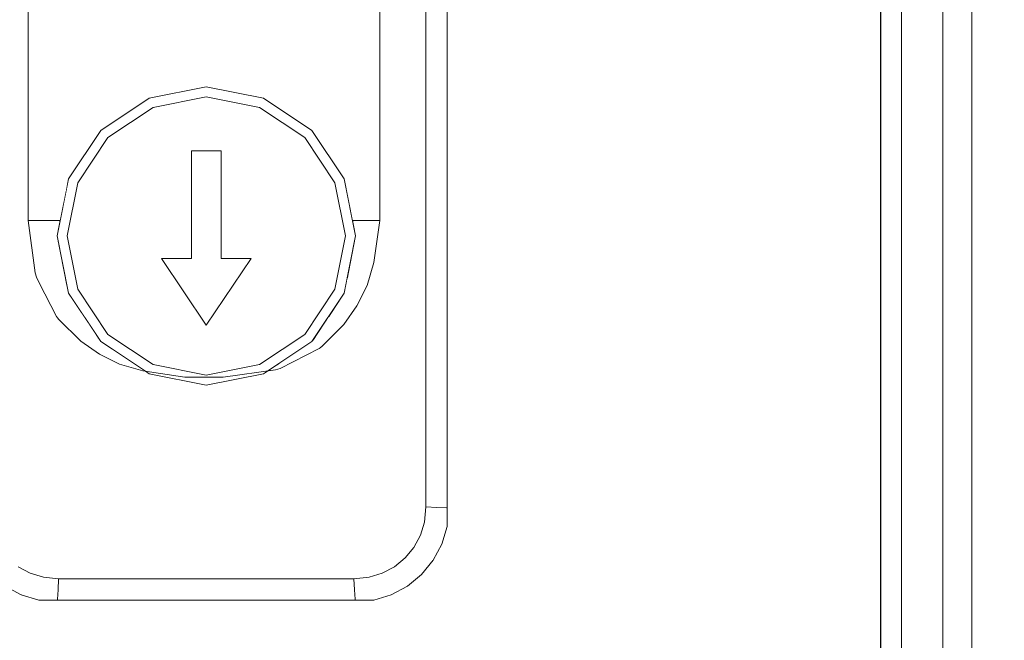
# Model space of a CAD drawing. Header units: millimetres. Extents: x -12989 to 402831, y -50461 to 30884.
# Tile 147 of 175: x 397613 to 397712, y -44577 to -44515. Entities that reach past the tile are written whole.
import ezdxf

# ---------------------------------------------------------------- set-up
doc = ezdxf.new("R2010")
doc.units = ezdxf.units.MM
doc.header["$MEASUREMENT"] = 0
doc.linetypes.add('Wipeout_Contour', pattern=[1000, 0, -1000])
doc.layers.add('Nowe_A__SCIANY', color=7, linetype='Continuous')
doc.layers.add('Nowe_Drzwi Archicad', color=7, linetype='Continuous')
doc.layers.add('Nowe_Drzwi Archicad_Nr_pióra__101', color=252, linetype='Continuous', lineweight=5)

# ---------------------------------------------------------------- blocks, each defined once
blk = doc.blocks.new('ElemPrzekroju_2_1', base_point=(362576.748, -45960.592))
at = {"color": 254, "linetype": 'Wipeout_Contour', "lineweight": 0, "ltscale": 6403119.200144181}
blk.add_wipeout([(397508.589, -44640.592), (397554.589, -44640.592), (397554.589, -44377.507), (397555.045, -44376.391), (397555.107, -44376.257), (397555.443, -44375.446), (397555.568, -44375.394), (397556.527, -44374.814), (397557.504, -44374.592), (397705.674, -44374.592), (397707.735, -44375.446), (397708.589, -44377.507), (397708.589, -44640.592), (398685.088, -44640.592), (398685.088, -43680.592), (397508.589, -43680.592)], dxfattribs=at).dxf.layer = 'Nowe_A__SCIANY'
blk = doc.blocks.new('ElemPrzekroju_6_1', base_point=(362576.748, -45960.592))
at = {"color": 254, "linetype": 'Wipeout_Contour', "lineweight": 0, "ltscale": 1600790.246487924}
blk.add_wipeout([(397707.735, -44377.507), (397707.735, -44757.677), (397708.589, -44757.677), (397708.589, -44377.507)], dxfattribs=at).dxf.layer = 'Nowe_Drzwi Archicad'
at = {"color": 254, "linetype": 'Wipeout_Contour', "lineweight": 0, "ltscale": 1600779.593101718}
blk.add_wipeout([(397699.443, -44757.677), (397699.443, -44486.158), (397699.382, -44486.158), (397699.382, -44757.677)], dxfattribs=at).dxf.layer = 'Nowe_Drzwi Archicad'
at = {"color": 254, "linetype": 'Wipeout_Contour', "lineweight": 0, "ltscale": 1600568.882886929}
blk.add_wipeout([(397655.832, -44513.205), (397655.734, -44513.201), (397655.734, -44563.718), (397655.832, -44563.722)], dxfattribs=at).dxf.layer = 'Nowe_Drzwi Archicad'
at = {"color": 254, "linetype": 'Wipeout_Contour', "lineweight": 0, "ltscale": 1200394.836488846}
blk.add_wipeout([(397645.057, -44542.685), (397643.84, -44544.506), (397645.049, -44544.447)], dxfattribs=at).dxf.layer = 'Nowe_Drzwi Archicad'
at = {"color": 254, "linetype": 'Wipeout_Contour', "lineweight": 0, "ltscale": 1600504.352922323}
blk.add_wipeout([(397638.273, -44549.588), (397637.735, -44549.948), (397638.564, -44549.836), (397638.828, -44549.668)], dxfattribs=at).dxf.layer = 'Nowe_Drzwi Archicad'
at = {"color": 254, "linetype": 'Wipeout_Contour', "lineweight": 0, "ltscale": 1600578.129604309}
blk.add_wipeout([(397655.287, -44567.362), (397655.139, -44567.301), (397654.283, -44568.901), (397654.417, -44568.99)], dxfattribs=at).dxf.layer = 'Nowe_Drzwi Archicad'
at = {"color": 254, "linetype": 'Wipeout_Contour', "lineweight": 0, "ltscale": 1600551.454827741}
blk.add_wipeout([(397648.426, -44572.993), (397648.395, -44572.836), (397646.547, -44572.904), (397646.909, -44572.992)], dxfattribs=at).dxf.layer = 'Nowe_Drzwi Archicad'
at = {"layer": 'Nowe_Drzwi Archicad_Nr_pióra__101', "color": 252, "linetype": 'Continuous', "lineweight": 5}
blk.add_line((397708.589, -44377.507), (397708.589, -44757.677), dxfattribs=at)
at = {"color": 254, "linetype": 'Wipeout_Contour', "lineweight": 0, "ltscale": 1600784.452668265}
blk.add_wipeout([(397705.674, -44377.507), (397705.674, -44757.677), (397707.735, -44757.677), (397707.735, -44377.507)], dxfattribs=at).dxf.layer = 'Nowe_Drzwi Archicad'
at = {"color": 254, "linetype": 'Wipeout_Contour', "lineweight": 0, "ltscale": 1200398.977543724}
blk.add_wipeout([(397645.049, -44544.447), (397645.44, -44545.253), (397646.744, -44543.377)], dxfattribs=at).dxf.layer = 'Nowe_Drzwi Archicad'
at = {"color": 254, "linetype": 'Wipeout_Contour', "lineweight": 0, "ltscale": 1600580.148741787}
blk.add_wipeout([(397655.823, -44565.596), (397655.665, -44565.565), (397655.139, -44567.301), (397655.287, -44567.362)], dxfattribs=at).dxf.layer = 'Nowe_Drzwi Archicad'
at = {"color": 254, "linetype": 'Wipeout_Contour', "lineweight": 0, "ltscale": 1600573.033665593}
blk.add_wipeout([(397652.488, -44569.658), (397653.133, -44570.303), (397654.283, -44568.901), (397653.525, -44568.394)], dxfattribs=at).dxf.layer = 'Nowe_Drzwi Archicad'
at = {"color": 254, "linetype": 'Wipeout_Contour', "lineweight": 0, "ltscale": 1600488.070059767}
blk.add_wipeout([(397646.552, -44573.002), (397646.547, -44572.904), (397616.631, -44572.904), (397616.626, -44573.002)], dxfattribs=at).dxf.layer = 'Nowe_Drzwi Archicad'
at = {"color": 254, "linetype": 'Wipeout_Contour', "lineweight": 0, "ltscale": 2401145.498503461}
blk.add_wipeout([(397705.674, -44757.677), (397705.674, -44377.507), (397700.047, -44481.785), (397701.14, -44483.607), (397701.504, -44486.158), (397701.504, -44757.677)], dxfattribs=at).dxf.layer = 'Nowe_Drzwi Archicad'
at = {"color": 254, "linetype": 'Wipeout_Contour', "lineweight": 0, "ltscale": 2400798.38666929}
blk.add_wipeout([(397645.049, -44544.447), (397646.744, -44543.377), (397647.76, -44541.344), (397645.749, -44540.583), (397645.447, -44542.101), (397645.057, -44542.685)], dxfattribs=at).dxf.layer = 'Nowe_Drzwi Archicad'
at = {"color": 254, "linetype": 'Wipeout_Contour', "lineweight": 0, "ltscale": 1600580.089472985}
blk.add_wipeout([(397655.821, -44564.079), (397655.734, -44563.718), (397655.665, -44565.565), (397655.823, -44565.596)], dxfattribs=at).dxf.layer = 'Nowe_Drzwi Archicad'
at = {"color": 254, "linetype": 'Wipeout_Contour', "lineweight": 0, "ltscale": 1600570.239152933}
blk.add_wipeout([(397653.246, -44570.417), (397653.133, -44570.303), (397651.73, -44571.454), (397651.82, -44571.587)], dxfattribs=at).dxf.layer = 'Nowe_Drzwi Archicad'
at = {"color": 254, "linetype": 'Wipeout_Contour', "lineweight": 0, "ltscale": 1200411.543030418}
blk.add_wipeout([(397646.909, -44572.992), (397646.547, -44572.904), (397646.552, -44573.002)], dxfattribs=at).dxf.layer = 'Nowe_Drzwi Archicad'
at = {"layer": 'Nowe_Drzwi Archicad_Nr_pióra__101', "color": 252, "linetype": 'Continuous', "lineweight": 5}
blk.add_line((397705.674, -44377.507), (397705.674, -44757.677), dxfattribs=at)
at = {"color": 254, "linetype": 'Wipeout_Contour', "lineweight": 0, "ltscale": 1600783.810248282}
blk.add_wipeout([(397699.443, -44486.158), (397699.443, -44757.677), (397701.504, -44757.677), (397701.504, -44486.158)], dxfattribs=at).dxf.layer = 'Nowe_Drzwi Archicad'
at = {"color": 254, "linetype": 'Wipeout_Contour', "lineweight": 0, "ltscale": 1600523.64105022}
blk.add_wipeout([(397642.291, -44546.825), (397642.95, -44547.563), (397645.049, -44544.447), (397643.84, -44544.506)], dxfattribs=at).dxf.layer = 'Nowe_Drzwi Archicad'
at = {"color": 254, "linetype": 'Wipeout_Contour', "lineweight": 0, "ltscale": 1200434.728000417}
blk.add_wipeout([(397655.832, -44563.722), (397655.734, -44563.718), (397655.821, -44564.079)], dxfattribs=at).dxf.layer = 'Nowe_Drzwi Archicad'
at = {"color": 254, "linetype": 'Wipeout_Contour', "lineweight": 0, "ltscale": 1600574.783397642}
blk.add_wipeout([(397654.283, -44568.901), (397653.133, -44570.303), (397653.246, -44570.417), (397654.417, -44568.99)], dxfattribs=at).dxf.layer = 'Nowe_Drzwi Archicad'
at = {"color": 254, "linetype": 'Wipeout_Contour', "lineweight": 0, "ltscale": 1600487.837705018}
blk.add_wipeout([(397616.678, -44571.959), (397616.631, -44572.904), (397646.547, -44572.904), (397646.501, -44571.959)], dxfattribs=at).dxf.layer = 'Nowe_Drzwi Archicad'
at = {"layer": 'Nowe_Drzwi Archicad_Nr_pióra__101', "color": 252, "linetype": 'Continuous', "lineweight": 5}
blk.add_line((397701.504, -44486.158), (397701.504, -44757.677), dxfattribs=at)
at = {"color": 254, "linetype": 'Wipeout_Contour', "lineweight": 0, "ltscale": 1600566.798619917}
blk.add_wipeout([(397654.789, -44513.154), (397654.789, -44563.671), (397655.734, -44563.718), (397655.734, -44513.201)], dxfattribs=at).dxf.layer = 'Nowe_Drzwi Archicad'
at = {"color": 254, "linetype": 'Wipeout_Contour', "lineweight": 0, "ltscale": 1600526.208606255}
blk.add_wipeout([(397642.95, -44547.563), (397643.217, -44547.476), (397645.44, -44545.253), (397645.049, -44544.447)], dxfattribs=at).dxf.layer = 'Nowe_Drzwi Archicad'
at = {"color": 254, "linetype": 'Wipeout_Contour', "lineweight": 0, "ltscale": 1600576.176577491}
blk.add_wipeout([(397653.525, -44568.394), (397654.283, -44568.901), (397655.139, -44567.301), (397654.296, -44566.952)], dxfattribs=at).dxf.layer = 'Nowe_Drzwi Archicad'
at = {"color": 254, "linetype": 'Wipeout_Contour', "lineweight": 0, "ltscale": 1600568.760174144}
blk.add_wipeout([(397652.488, -44569.658), (397651.224, -44570.696), (397651.73, -44571.454), (397653.133, -44570.303)], dxfattribs=at).dxf.layer = 'Nowe_Drzwi Archicad'
at = {"color": 254, "linetype": 'Wipeout_Contour', "lineweight": 0, "ltscale": 2000642.992594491}
blk.add_wipeout([(397638.828, -44549.668), (397642.95, -44547.563), (397642.291, -44546.825), (397642.196, -44546.967), (397639.003, -44549.101)], dxfattribs=at).dxf.layer = 'Nowe_Drzwi Archicad'
at = {"color": 254, "linetype": 'Wipeout_Contour', "lineweight": 0, "ltscale": 1200433.659967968}
blk.add_wipeout([(397654.789, -44563.671), (397654.771, -44565.387), (397655.734, -44563.718)], dxfattribs=at).dxf.layer = 'Nowe_Drzwi Archicad'
at = {"color": 254, "linetype": 'Wipeout_Contour', "lineweight": 0, "ltscale": 1600572.148788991}
blk.add_wipeout([(397654.296, -44566.952), (397653.122, -44566.465), (397652.468, -44567.688), (397653.525, -44568.394)], dxfattribs=at).dxf.layer = 'Nowe_Drzwi Archicad'
at = {"color": 254, "linetype": 'Wipeout_Contour', "lineweight": 0, "ltscale": 1600564.671666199}
blk.add_wipeout([(397651.82, -44571.587), (397651.73, -44571.454), (397650.13, -44572.309), (397650.192, -44572.457)], dxfattribs=at).dxf.layer = 'Nowe_Drzwi Archicad'
at = {"color": 254, "linetype": 'Wipeout_Contour', "lineweight": 0, "ltscale": 1200379.185990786}
blk.add_wipeout([(397638.273, -44549.588), (397638.828, -44549.668), (397639.003, -44549.101)], dxfattribs=at).dxf.layer = 'Nowe_Drzwi Archicad'
at = {"color": 254, "linetype": 'Wipeout_Contour', "lineweight": 0, "ltscale": 1600578.065902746}
blk.add_wipeout([(397654.771, -44565.387), (397654.296, -44566.952), (397655.139, -44567.301), (397655.665, -44565.565)], dxfattribs=at).dxf.layer = 'Nowe_Drzwi Archicad'
at = {"color": 254, "linetype": 'Wipeout_Contour', "lineweight": 0, "ltscale": 1600569.404510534}
blk.add_wipeout([(397653.525, -44568.394), (397652.468, -44567.688), (397651.589, -44568.759), (397652.488, -44569.658)], dxfattribs=at).dxf.layer = 'Nowe_Drzwi Archicad'
at = {"color": 254, "linetype": 'Wipeout_Contour', "lineweight": 0, "ltscale": 1600558.295007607}
blk.add_wipeout([(397650.192, -44572.457), (397650.13, -44572.309), (397648.395, -44572.836), (397648.426, -44572.993)], dxfattribs=at).dxf.layer = 'Nowe_Drzwi Archicad'
at = {"color": 254, "linetype": 'Wipeout_Contour', "lineweight": 0, "ltscale": 1200433.935175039}
blk.add_wipeout([(397654.771, -44565.387), (397655.665, -44565.565), (397655.734, -44563.718)], dxfattribs=at).dxf.layer = 'Nowe_Drzwi Archicad'
at = {"color": 254, "linetype": 'Wipeout_Contour', "lineweight": 0, "ltscale": 1600563.521782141}
blk.add_wipeout([(397649.782, -44571.466), (397650.13, -44572.309), (397651.73, -44571.454), (397651.224, -44570.696)], dxfattribs=at).dxf.layer = 'Nowe_Drzwi Archicad'
at = {"color": 254, "linetype": 'Wipeout_Contour', "lineweight": 0, "ltscale": 1600562.682111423}
blk.add_wipeout([(397654.789, -44513.154), (397653.674, -44513.099), (397653.674, -44563.616), (397654.789, -44563.671)], dxfattribs=at).dxf.layer = 'Nowe_Drzwi Archicad'
at = {"color": 254, "linetype": 'Wipeout_Contour', "lineweight": 0, "ltscale": 1600573.794795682}
blk.add_wipeout([(397654.771, -44565.387), (397653.524, -44565.139), (397653.122, -44566.465), (397654.296, -44566.952)], dxfattribs=at).dxf.layer = 'Nowe_Drzwi Archicad'
at = {"color": 254, "linetype": 'Wipeout_Contour', "lineweight": 0, "ltscale": 1600561.091076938}
blk.add_wipeout([(397651.224, -44570.696), (397650.518, -44569.639), (397649.295, -44570.292), (397649.782, -44571.466)], dxfattribs=at).dxf.layer = 'Nowe_Drzwi Archicad'
at = {"color": 254, "linetype": 'Wipeout_Contour', "lineweight": 0, "ltscale": 1200430.753377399}
blk.add_wipeout([(397654.789, -44563.671), (397653.524, -44565.139), (397654.771, -44565.387)], dxfattribs=at).dxf.layer = 'Nowe_Drzwi Archicad'
at = {"color": 254, "linetype": 'Wipeout_Contour', "lineweight": 0, "ltscale": 1600565.670056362}
blk.add_wipeout([(397652.488, -44569.658), (397651.589, -44568.759), (397650.518, -44569.639), (397651.224, -44570.696)], dxfattribs=at).dxf.layer = 'Nowe_Drzwi Archicad'
at = {"color": 254, "linetype": 'Wipeout_Contour', "lineweight": 0, "ltscale": 1600557.521051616}
blk.add_wipeout([(397649.782, -44571.466), (397648.217, -44571.941), (397648.395, -44572.836), (397650.13, -44572.309)], dxfattribs=at).dxf.layer = 'Nowe_Drzwi Archicad'
at = {"color": 254, "linetype": 'Wipeout_Contour', "lineweight": 0, "ltscale": 1200430.236893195}
blk.add_wipeout([(397653.674, -44563.616), (397653.524, -44565.139), (397654.789, -44563.671)], dxfattribs=at).dxf.layer = 'Nowe_Drzwi Archicad'
at = {"color": 254, "linetype": 'Wipeout_Contour', "lineweight": 0, "ltscale": 1600555.84575627}
blk.add_wipeout([(397649.782, -44571.466), (397649.295, -44570.292), (397647.969, -44570.695), (397648.217, -44571.941)], dxfattribs=at).dxf.layer = 'Nowe_Drzwi Archicad'
at = {"color": 254, "linetype": 'Wipeout_Contour', "lineweight": 0, "ltscale": 1200413.657355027}
blk.add_wipeout([(397646.547, -44572.904), (397648.395, -44572.836), (397648.217, -44571.941)], dxfattribs=at).dxf.layer = 'Nowe_Drzwi Archicad'
at = {"color": 254, "linetype": 'Wipeout_Contour', "lineweight": 0, "ltscale": 1200412.447566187}
blk.add_wipeout([(397646.501, -44571.959), (397646.547, -44572.904), (397648.217, -44571.941)], dxfattribs=at).dxf.layer = 'Nowe_Drzwi Archicad'
at = {"color": 254, "linetype": 'Wipeout_Contour', "lineweight": 0, "ltscale": 1600487.378801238}
blk.add_wipeout([(397646.501, -44571.959), (397646.446, -44570.845), (397616.732, -44570.845), (397616.678, -44571.959)], dxfattribs=at).dxf.layer = 'Nowe_Drzwi Archicad'
at = {"color": 254, "linetype": 'Wipeout_Contour', "lineweight": 0, "ltscale": 1200411.734564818}
blk.add_wipeout([(397646.501, -44571.959), (397647.969, -44570.695), (397646.446, -44570.845)], dxfattribs=at).dxf.layer = 'Nowe_Drzwi Archicad'
at = {"color": 254, "linetype": 'Wipeout_Contour', "lineweight": 0, "ltscale": 1200412.898509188}
blk.add_wipeout([(397648.217, -44571.941), (397647.969, -44570.695), (397646.501, -44571.959)], dxfattribs=at).dxf.layer = 'Nowe_Drzwi Archicad'
at = {"color": 254, "linetype": 'Wipeout_Contour', "lineweight": 0, "ltscale": 24807541.89239613}
blk.add_wipeout([(397573.796, -44545.029), (397573.796, -44757.677), (397699.382, -44757.677), (397699.382, -44486.158), (397699.293, -44485.96), (397698.912, -44484.032), (397698.781, -44483.829), (397697.657, -44482.944), (397697.483, -44482.821), (397695.674, -44482.449), (397694.268, -44482.486), (397686.552, -44482.485), (397685.466, -44482.617), (397680.622, -44483.245), (397674.885, -44484.985), (397669.597, -44487.812), (397664.962, -44491.615), (397661.158, -44496.25), (397658.332, -44501.538), (397656.591, -44507.276), (397655.963, -44512.12), (397655.832, -44513.205), (397655.832, -44563.722), (397655.821, -44564.079), (397655.823, -44565.596), (397655.287, -44567.362), (397654.417, -44568.99), (397653.246, -44570.417), (397651.82, -44571.587), (397650.192, -44572.457), (397648.426, -44572.993), (397646.909, -44572.992), (397646.552, -44573.002), (397616.626, -44573.002), (397616.27, -44572.992), (397614.753, -44572.993), (397612.986, -44572.457), (397611.359, -44571.587), (397609.932, -44570.417), (397608.761, -44568.99), (397607.891, -44567.362), (397607.356, -44565.596), (397607.357, -44564.079), (397607.347, -44563.722), (397607.347, -44552.077), (397607.286, -44551.713), (397606.971, -44550.049), (397606.369, -44548.063), (397605.391, -44546.233), (397604.074, -44544.629), (397602.47, -44543.313), (397600.64, -44542.335), (397598.654, -44541.732), (397596.991, -44541.418), (397596.626, -44541.357), (397580.456, -44541.358), (397577.504, -44541.321), (397577.306, -44541.41), (397575.378, -44541.791), (397575.175, -44541.922), (397574.291, -44543.047), (397574.168, -44543.22)], dxfattribs=at).dxf.layer = 'Nowe_Drzwi Archicad'
at = {"layer": 'Nowe_Drzwi Archicad_Nr_pióra__101', "color": 252, "linetype": 'Continuous', "lineweight": 5}
for p, q in [((397699.382, -44757.677), (397699.382, -44486.158)), ((397646.547, -44572.904), (397646.501, -44571.959)), ((397651.82, -44571.587), (397650.192, -44572.457)), ((397646.552, -44573.002), (397646.547, -44572.904)), ((397650.192, -44572.457), (397648.426, -44572.993)), ((397646.909, -44572.992), (397646.552, -44573.002)), ((397648.426, -44572.993), (397646.909, -44572.992))]:
    blk.add_line(p, q, dxfattribs=at)
at = {"color": 254, "linetype": 'Wipeout_Contour', "lineweight": 0, "ltscale": 4401539.830787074}
blk.add_wipeout([(397653.674, -44513.099), (397654.293, -44506.819), (397646.446, -44570.845), (397647.969, -44570.695), (397649.295, -44570.292), (397650.518, -44569.639), (397651.589, -44568.759), (397652.468, -44567.688), (397653.122, -44566.465), (397653.524, -44565.139), (397653.674, -44563.616)], dxfattribs=at).dxf.layer = 'Nowe_Drzwi Archicad'
at = {"color": 254, "linetype": 'Wipeout_Contour', "lineweight": 0, "ltscale": 1200379.678807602}
blk.add_wipeout([(397638.828, -44549.668), (397638.564, -44549.836), (397639.011, -44549.709)], dxfattribs=at).dxf.layer = 'Nowe_Drzwi Archicad'
at = {"color": 254, "linetype": 'Wipeout_Contour', "lineweight": 0, "ltscale": 1600417.570818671}
blk.add_wipeout([(397614.753, -44572.993), (397614.784, -44572.836), (397613.048, -44572.309), (397612.986, -44572.457)], dxfattribs=at).dxf.layer = 'Nowe_Drzwi Archicad'
at = {"color": 254, "linetype": 'Wipeout_Contour', "lineweight": 0, "ltscale": 1200320.658661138}
blk.add_wipeout([(397616.626, -44573.002), (397616.631, -44572.904), (397616.27, -44572.992)], dxfattribs=at).dxf.layer = 'Nowe_Drzwi Archicad'
at = {"color": 254, "linetype": 'Wipeout_Contour', "lineweight": 0, "ltscale": 1600514.367162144}
blk.add_wipeout([(397642.959, -44547.681), (397642.95, -44547.563), (397638.828, -44549.668), (397639.011, -44549.709)], dxfattribs=at).dxf.layer = 'Nowe_Drzwi Archicad'
at = {"color": 254, "linetype": 'Wipeout_Contour', "lineweight": 0, "ltscale": 1600410.572822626}
blk.add_wipeout([(397612.986, -44572.457), (397613.048, -44572.309), (397611.448, -44571.454), (397611.359, -44571.587)], dxfattribs=at).dxf.layer = 'Nowe_Drzwi Archicad'
at = {"color": 254, "linetype": 'Wipeout_Contour', "lineweight": 0, "ltscale": 1600424.761051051}
blk.add_wipeout([(397616.631, -44572.904), (397614.784, -44572.836), (397614.753, -44572.993), (397616.27, -44572.992)], dxfattribs=at).dxf.layer = 'Nowe_Drzwi Archicad'
at = {"color": 254, "linetype": 'Wipeout_Contour', "lineweight": 0, "ltscale": 1200392.174614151}
blk.add_wipeout([(397642.959, -44547.681), (397643.217, -44547.476), (397642.95, -44547.563)], dxfattribs=at).dxf.layer = 'Nowe_Drzwi Archicad'
at = {"color": 254, "linetype": 'Wipeout_Contour', "lineweight": 0, "ltscale": 1200318.280645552}
blk.add_wipeout([(397614.784, -44572.836), (397616.631, -44572.904), (397614.962, -44571.941)], dxfattribs=at).dxf.layer = 'Nowe_Drzwi Archicad'
at = {"color": 254, "linetype": 'Wipeout_Contour', "lineweight": 0, "ltscale": 13603932.43598846}
blk.add_wipeout([(397656.167, -44500.641), (397649.054, -44507.589), (397649.054, -44534.788), (397648.43, -44539.016), (397647.76, -44541.344), (397646.744, -44543.377), (397645.44, -44545.253), (397643.217, -44547.476), (397642.959, -44547.681), (397639.011, -44549.709), (397638.564, -44549.836), (397633.291, -44550.55), (397629.426, -44550.55), (397625.198, -44549.926), (397622.87, -44549.256), (397620.837, -44548.241), (397618.961, -44546.937), (397616.738, -44544.714), (397616.533, -44544.456), (397614.788, -44541.058), (397608.534, -44547.167), (397609.27, -44549.592), (397609.504, -44551.971), (397609.504, -44563.616), (397609.654, -44565.139), (397610.057, -44566.465), (397610.71, -44567.688), (397611.589, -44568.759), (397612.661, -44569.639), (397613.883, -44570.292), (397615.21, -44570.695), (397616.732, -44570.845), (397646.446, -44570.845), (397654.293, -44506.819)], dxfattribs=at).dxf.layer = 'Nowe_Drzwi Archicad'
at = {"color": 254, "linetype": 'Wipeout_Contour', "lineweight": 0, "ltscale": 1200319.092445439}
blk.add_wipeout([(397614.962, -44571.941), (397616.631, -44572.904), (397616.678, -44571.959)], dxfattribs=at).dxf.layer = 'Nowe_Drzwi Archicad'
at = {"layer": 'Nowe_Drzwi Archicad_Nr_pióra__101', "color": 252, "linetype": 'Continuous', "lineweight": 5}
for p, q in [((397653.674, -44513.099), (397653.674, -44563.616)), ((397655.832, -44513.205), (397655.832, -44563.722)), ((397644.524, -44541.718), (397641.489, -44546.26)), ((397645.447, -44542.101), (397642.196, -44546.967)), ((397645.44, -44545.253), (397646.744, -44543.377)), ((397643.217, -44547.476), (397645.44, -44545.253)), ((397641.489, -44546.26), (397636.947, -44549.295)), ((397642.196, -44546.967), (397637.735, -44549.948)), ((397639.011, -44549.709), (397642.959, -44547.681)), ((397642.959, -44547.681), (397643.217, -44547.476)), ((397631.589, -44550.361), (397626.232, -44549.295)), ((397636.947, -44549.295), (397631.589, -44550.361)), ((397633.291, -44550.55), (397638.564, -44549.836)), ((397637.735, -44549.948), (397637.329, -44550.219)), ((397638.564, -44549.836), (397639.011, -44549.709)), ((397629.426, -44550.55), (397633.291, -44550.55)), ((397637.329, -44550.219), (397631.589, -44551.361)), ((397653.524, -44565.139), (397653.674, -44563.616)), ((397654.789, -44563.671), (397653.674, -44563.616)), ((397655.734, -44563.718), (397654.789, -44563.671)), ((397655.832, -44563.722), (397655.734, -44563.718)), ((397655.832, -44563.722), (397655.821, -44564.079)), ((397655.821, -44564.079), (397655.823, -44565.596)), ((397653.122, -44566.465), (397653.524, -44565.139)), ((397655.823, -44565.596), (397655.287, -44567.362)), ((397652.468, -44567.688), (397653.122, -44566.465)), ((397652.468, -44567.688), (397651.589, -44568.759)), ((397655.287, -44567.362), (397654.417, -44568.99)), ((397651.589, -44568.759), (397650.518, -44569.639)), ((397654.417, -44568.99), (397653.246, -44570.417)), ((397650.518, -44569.639), (397649.295, -44570.292)), ((397646.446, -44570.845), (397647.969, -44570.695)), ((397646.501, -44571.959), (397646.446, -44570.845)), ((397647.969, -44570.695), (397649.295, -44570.292)), ((397653.246, -44570.417), (397651.82, -44571.587)), ((397616.626, -44573.002), (397616.631, -44572.904)), ((397616.626, -44573.002), (397616.27, -44572.992)), ((397646.552, -44573.002), (397616.626, -44573.002))]:
    blk.add_line(p, q, dxfattribs=at)
at = {"color": 254, "linetype": 'Wipeout_Contour', "lineweight": 0, "ltscale": 2800825.7045203}
blk.add_wipeout([(397630.089, -44538.638), (397627.089, -44538.638), (397631.589, -44545.35), (397636.089, -44538.638), (397633.089, -44538.638), (397633.089, -44527.796), (397630.089, -44527.796)], dxfattribs=at).dxf.layer = 'Nowe_Drzwi Archicad'
at = {"color": 254, "linetype": 'Wipeout_Contour', "lineweight": 0, "ltscale": 1600410.375855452}
blk.add_wipeout([(397615.339, -44534.788), (397616.749, -44537.164), (397616.589, -44536.361), (397616.902, -44534.788)], dxfattribs=at).dxf.layer = 'Nowe_Drzwi Archicad'
at = {"color": 254, "linetype": 'Wipeout_Contour', "lineweight": 0, "ltscale": 1600531.975694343}
blk.add_wipeout([(397647.378, -44534.788), (397646.276, -44534.788), (397646.589, -44536.361), (397646.469, -44536.966)], dxfattribs=at).dxf.layer = 'Nowe_Drzwi Archicad'
at = {"color": 254, "linetype": 'Wipeout_Contour', "lineweight": 0, "ltscale": 1200323.153286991}
blk.add_wipeout([(397620.704, -44546.55), (397619.693, -44545.037), (397619.767, -44546.546)], dxfattribs=at).dxf.layer = 'Nowe_Drzwi Archicad'
at = {"color": 254, "linetype": 'Wipeout_Contour', "lineweight": 0, "ltscale": 1200339.661733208}
blk.add_wipeout([(397625.198, -44549.926), (397625.471, -44549.967), (397625.353, -44549.888)], dxfattribs=at).dxf.layer = 'Nowe_Drzwi Archicad'
at = {"color": 254, "linetype": 'Wipeout_Contour', "lineweight": 0, "ltscale": 1600417.884178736}
blk.add_wipeout([(397613.048, -44572.309), (397614.784, -44572.836), (397614.962, -44571.941), (397613.397, -44571.466)], dxfattribs=at).dxf.layer = 'Nowe_Drzwi Archicad'
at = {"layer": 'Nowe_Drzwi Archicad_Nr_pióra__101', "color": 252, "linetype": 'Continuous', "lineweight": 5}
for p, q in [((397630.089, -44538.638), (397627.089, -44538.638)), ((397627.089, -44538.638), (397631.589, -44545.35)), ((397631.589, -44545.35), (397636.089, -44538.638)), ((397636.089, -44538.638), (397633.089, -44538.638)), ((397631.589, -44551.361), (397625.849, -44550.219)), ((397616.27, -44572.992), (397614.753, -44572.993))]:
    blk.add_line(p, q, dxfattribs=at)
at = {"color": 254, "linetype": 'Wipeout_Contour', "lineweight": 0, "ltscale": 3200793.560436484}
blk.add_wipeout([(397617.445, -44459.342), (397615.339, -44459.342), (397615.339, -44534.788), (397616.902, -44534.788), (397617.445, -44532.06), (397617.445, -44502.543), (397616.589, -44498.243), (397617.445, -44493.942)], dxfattribs=at).dxf.layer = 'Nowe_Drzwi Archicad'
at = {"color": 254, "linetype": 'Wipeout_Contour', "lineweight": 0, "ltscale": 1200403.373834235}
blk.add_wipeout([(397649.054, -44534.788), (397647.378, -44534.788), (397648.43, -44539.016)], dxfattribs=at).dxf.layer = 'Nowe_Drzwi Archicad'
at = {"color": 254, "linetype": 'Wipeout_Contour', "lineweight": 0, "ltscale": 1600447.992888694}
blk.add_wipeout([(397622.87, -44549.256), (397625.198, -44549.926), (397625.353, -44549.888), (397623.181, -44548.436)], dxfattribs=at).dxf.layer = 'Nowe_Drzwi Archicad'
at = {"color": 254, "linetype": 'Wipeout_Contour', "lineweight": 0, "ltscale": 1600418.631844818}
blk.add_wipeout([(397614.962, -44571.941), (397615.21, -44570.695), (397613.883, -44570.292), (397613.397, -44571.466)], dxfattribs=at).dxf.layer = 'Nowe_Drzwi Archicad'
at = {"layer": 'Nowe_Drzwi Archicad_Nr_pióra__101', "color": 252, "linetype": 'Continuous', "lineweight": 5}
for p, q in [((397625.198, -44549.926), (397629.426, -44550.55)), ((397625.849, -44550.219), (397625.471, -44549.967))]:
    blk.add_line(p, q, dxfattribs=at)
at = {"color": 254, "linetype": 'Wipeout_Contour', "lineweight": 0, "ltscale": 2400779.046111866}
blk.add_wipeout([(397647.378, -44534.788), (397649.054, -44534.788), (397649.054, -44507.589), (397649.047, -44467.072), (397649.046, -44459.342), (397647.378, -44459.342)], dxfattribs=at).dxf.layer = 'Nowe_Drzwi Archicad'
at = {"color": 254, "linetype": 'Wipeout_Contour', "lineweight": 0, "ltscale": 2400654.481634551}
blk.add_wipeout([(397619.767, -44546.546), (397620.837, -44548.241), (397622.87, -44549.256), (397623.181, -44548.436), (397620.983, -44546.967), (397620.704, -44546.55)], dxfattribs=at).dxf.layer = 'Nowe_Drzwi Archicad'
at = {"color": 254, "linetype": 'Wipeout_Contour', "lineweight": 0, "ltscale": 1600412.869272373}
blk.add_wipeout([(397613.397, -44571.466), (397613.883, -44570.292), (397612.661, -44569.639), (397611.955, -44570.696)], dxfattribs=at).dxf.layer = 'Nowe_Drzwi Archicad'
at = {"color": 254, "linetype": 'Wipeout_Contour', "lineweight": 0, "ltscale": 1200319.091079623}
blk.add_wipeout([(397616.678, -44571.959), (397616.732, -44570.845), (397615.21, -44570.695)], dxfattribs=at).dxf.layer = 'Nowe_Drzwi Archicad'
at = {"layer": 'Nowe_Drzwi Archicad_Nr_pióra__101', "color": 252, "linetype": 'Continuous', "lineweight": 5}
for p, q in [((397649.054, -44507.589), (397649.054, -44534.788)), ((397626.232, -44549.295), (397621.69, -44546.26)), ((397622.87, -44549.256), (397625.198, -44549.926))]:
    blk.add_line(p, q, dxfattribs=at)
at = {"color": 254, "linetype": 'Wipeout_Contour', "lineweight": 0, "ltscale": 2000668.197145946}
blk.add_wipeout([(397645.749, -44540.583), (397647.76, -44541.344), (397648.43, -44539.016), (397647.378, -44534.788), (397646.469, -44536.966)], dxfattribs=at).dxf.layer = 'Nowe_Drzwi Archicad'
at = {"color": 254, "linetype": 'Wipeout_Contour', "lineweight": 0, "ltscale": 1200322.517107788}
blk.add_wipeout([(397618.961, -44546.937), (397620.837, -44548.241), (397619.767, -44546.546)], dxfattribs=at).dxf.layer = 'Nowe_Drzwi Archicad'
at = {"color": 254, "linetype": 'Wipeout_Contour', "lineweight": 0, "ltscale": 1600411.294922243}
blk.add_wipeout([(397611.448, -44571.454), (397613.048, -44572.309), (397613.397, -44571.466), (397611.955, -44570.696)], dxfattribs=at).dxf.layer = 'Nowe_Drzwi Archicad'
at = {"color": 254, "linetype": 'Wipeout_Contour', "lineweight": 0, "ltscale": 1200318.364664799}
blk.add_wipeout([(397616.678, -44571.959), (397615.21, -44570.695), (397614.962, -44571.941)], dxfattribs=at).dxf.layer = 'Nowe_Drzwi Archicad'
at = {"layer": 'Nowe_Drzwi Archicad_Nr_pióra__101', "color": 252, "linetype": 'Continuous', "lineweight": 5}
for p, q in [((397648.43, -44539.016), (397649.054, -44534.788)), ((397645.589, -44536.361), (397644.524, -44541.718)), ((397646.589, -44536.361), (397645.447, -44542.101)), ((397647.76, -44541.344), (397648.43, -44539.016)), ((397646.744, -44543.377), (397647.76, -44541.344)), ((397625.471, -44549.967), (397620.983, -44546.967)), ((397620.837, -44548.241), (397622.87, -44549.256)), ((397612.661, -44569.639), (397613.883, -44570.292)), ((397613.883, -44570.292), (397615.21, -44570.695)), ((397615.21, -44570.695), (397616.732, -44570.845)), ((397616.678, -44571.959), (397616.732, -44570.845)), ((397616.732, -44570.845), (397646.446, -44570.845)), ((397612.986, -44572.457), (397611.359, -44571.587)), ((397616.631, -44572.904), (397616.678, -44571.959)), ((397614.753, -44572.993), (397612.986, -44572.457))]:
    blk.add_line(p, q, dxfattribs=at)
at = {"color": 254, "linetype": 'Wipeout_Contour', "lineweight": 0, "ltscale": 5201663.653802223}
blk.add_wipeout([(397645.447, -44503.983), (397645.272, -44504.245), (397645.272, -44530.359), (397645.447, -44530.62), (397646.276, -44534.788), (397647.378, -44534.788), (397647.378, -44459.342), (397645.433, -44459.342), (397645.589, -44460.125), (397645.272, -44461.717), (397645.272, -44492.241), (397645.447, -44492.502), (397646.589, -44498.243)], dxfattribs=at).dxf.layer = 'Nowe_Drzwi Archicad'
at = {"color": 254, "linetype": 'Wipeout_Contour', "lineweight": 0, "ltscale": 1600422.232343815}
blk.add_wipeout([(397616.651, -44544.447), (397616.738, -44544.714), (397618.961, -44546.937), (397619.767, -44546.546)], dxfattribs=at).dxf.layer = 'Nowe_Drzwi Archicad'
at = {"layer": 'Nowe_Drzwi Archicad_Nr_pióra__101', "color": 252, "linetype": 'Continuous', "lineweight": 5}
for p, q in [((397647.378, -44534.788), (397646.276, -44534.788)), ((397649.054, -44534.788), (397647.378, -44534.788))]:
    blk.add_line(p, q, dxfattribs=at)
at = {"color": 254, "linetype": 'Wipeout_Contour', "lineweight": 0, "ltscale": 6401825.581367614}
blk.add_wipeout([(397617.731, -44503.983), (397617.445, -44502.543), (397617.445, -44532.06), (397617.731, -44530.62), (397620.983, -44525.754), (397625.849, -44522.503), (397631.589, -44521.361), (397637.329, -44522.503), (397642.196, -44525.754), (397645.272, -44530.359), (397645.272, -44504.245), (397642.196, -44508.849), (397637.329, -44512.101), (397631.589, -44513.243), (397625.849, -44512.101), (397620.983, -44508.849)], dxfattribs=at).dxf.layer = 'Nowe_Drzwi Archicad'
at = {"color": 254, "linetype": 'Wipeout_Contour', "lineweight": 0, "ltscale": 1600423.385080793}
blk.add_wipeout([(397616.651, -44544.447), (397619.767, -44546.546), (397619.693, -44545.037), (397618.308, -44542.965)], dxfattribs=at).dxf.layer = 'Nowe_Drzwi Archicad'
at = {"layer": 'Nowe_Drzwi Archicad_Nr_pióra__101', "color": 252, "linetype": 'Continuous', "lineweight": 5}
for p, q in [((397625.849, -44522.503), (397631.589, -44521.361)), ((397631.589, -44521.361), (397637.329, -44522.503)), ((397626.232, -44523.426), (397631.589, -44522.361)), ((397631.589, -44522.361), (397636.947, -44523.426)), ((397620.983, -44525.754), (397625.849, -44522.503)), ((397621.69, -44526.461), (397626.232, -44523.426)), ((397636.947, -44523.426), (397641.489, -44526.461)), ((397637.329, -44522.503), (397642.196, -44525.754)), ((397617.731, -44530.62), (397620.983, -44525.754)), ((397642.196, -44525.754), (397645.447, -44530.62)), ((397618.655, -44531.003), (397621.69, -44526.461)), ((397641.489, -44526.461), (397644.524, -44531.003)), ((397630.089, -44527.796), (397630.089, -44538.638)), ((397633.089, -44527.796), (397630.089, -44527.796)), ((397633.089, -44538.638), (397633.089, -44527.796)), ((397644.524, -44531.003), (397645.589, -44536.361)), ((397645.447, -44530.62), (397646.589, -44536.361)), ((397618.961, -44546.937), (397620.837, -44548.241))]:
    blk.add_line(p, q, dxfattribs=at)
at = {"color": 254, "linetype": 'Wipeout_Contour', "lineweight": 0, "ltscale": 2000519.555863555}
blk.add_wipeout([(397614.546, -44540.325), (397616.651, -44544.447), (397618.308, -44542.965), (397617.731, -44542.101), (397617.563, -44541.256)], dxfattribs=at).dxf.layer = 'Nowe_Drzwi Archicad'
at = {"layer": 'Nowe_Drzwi Archicad_Nr_pióra__101', "color": 252, "linetype": 'Continuous', "lineweight": 5}
for p, q in [((397620.983, -44546.967), (397617.731, -44542.101)), ((397621.69, -44546.26), (397618.655, -44541.718))]:
    blk.add_line(p, q, dxfattribs=at)
at = {"color": 254, "linetype": 'Wipeout_Contour', "lineweight": 0, "ltscale": 1200311.86502477}
blk.add_wipeout([(397616.738, -44544.714), (397616.651, -44544.447), (397616.533, -44544.456)], dxfattribs=at).dxf.layer = 'Nowe_Drzwi Archicad'
at = {"color": 254, "linetype": 'Wipeout_Contour', "lineweight": 0, "ltscale": 2000512.8906687}
blk.add_wipeout([(397616.651, -44544.447), (397614.546, -44540.325), (397614.505, -44540.507), (397614.788, -44541.058), (397616.533, -44544.456)], dxfattribs=at).dxf.layer = 'Nowe_Drzwi Archicad'
at = {"layer": 'Nowe_Drzwi Archicad_Nr_pióra__101', "color": 252, "linetype": 'Continuous', "lineweight": 5}
blk.add_line((397616.738, -44544.714), (397618.961, -44546.937), dxfattribs=at)
at = {"color": 254, "linetype": 'Wipeout_Contour', "lineweight": 0, "ltscale": 1600410.92975918}
blk.add_wipeout([(397614.546, -44540.325), (397617.563, -44541.256), (397616.749, -44537.164), (397615.339, -44534.788)], dxfattribs=at).dxf.layer = 'Nowe_Drzwi Archicad'
at = {"layer": 'Nowe_Drzwi Archicad_Nr_pióra__101', "color": 252, "linetype": 'Continuous', "lineweight": 5}
for p, q in [((397616.589, -44536.361), (397617.731, -44530.62)), ((397617.589, -44536.361), (397618.655, -44531.003)), ((397617.731, -44542.101), (397616.589, -44536.361)), ((397618.655, -44541.718), (397617.589, -44536.361))]:
    blk.add_line(p, q, dxfattribs=at)
at = {"color": 254, "linetype": 'Wipeout_Contour', "lineweight": 0, "ltscale": 1600404.312506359}
blk.add_wipeout([(397615.339, -44534.788), (397613.665, -44534.788), (397614.378, -44540.061), (397614.546, -44540.325)], dxfattribs=at).dxf.layer = 'Nowe_Drzwi Archicad'
at = {"color": 254, "linetype": 'Wipeout_Contour', "lineweight": 0, "ltscale": 1600386.369899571}
blk.add_wipeout([(397613.677, -44459.342), (397613.665, -44534.788), (397615.339, -44534.788), (397615.339, -44459.342)], dxfattribs=at).dxf.layer = 'Nowe_Drzwi Archicad'
at = {"color": 254, "linetype": 'Wipeout_Contour', "lineweight": 0, "ltscale": 1200303.878063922}
blk.add_wipeout([(397614.505, -44540.507), (397614.546, -44540.325), (397614.378, -44540.061)], dxfattribs=at).dxf.layer = 'Nowe_Drzwi Archicad'
at = {"color": 254, "linetype": 'Wipeout_Contour', "lineweight": 0, "ltscale": 4400984.479351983}
blk.add_wipeout([(397616.047, -44450.671), (397557.308, -44377.507), (397608.534, -44547.167), (397614.788, -44541.058), (397614.505, -44540.507), (397614.378, -44540.061), (397613.665, -44534.788), (397613.677, -44459.342), (397614.297, -44455.15), (397614.976, -44452.792), (397616.005, -44450.732)], dxfattribs=at).dxf.layer = 'Nowe_Drzwi Archicad'
at = {"layer": 'Nowe_Drzwi Archicad_Nr_pióra__101', "color": 252, "linetype": 'Continuous', "lineweight": 5}
for p, q in [((397613.677, -44459.342), (397613.665, -44534.788)), ((397615.339, -44534.788), (397613.665, -44534.788)), ((397613.665, -44534.788), (397614.378, -44540.061)), ((397616.902, -44534.788), (397615.339, -44534.788)), ((397614.378, -44540.061), (397614.505, -44540.507)), ((397614.505, -44540.507), (397614.788, -44541.058)), ((397614.788, -44541.058), (397616.533, -44544.456)), ((397616.533, -44544.456), (397616.738, -44544.714))]:
    blk.add_line(p, q, dxfattribs=at)

msp = doc.modelspace()

# ---------------------------------------------------------------- block references
at = {"layer": 'Nowe_A__SCIANY', "lineweight": 0}
msp.add_blockref('ElemPrzekroju_2_1', (362576.748, -45960.592), dxfattribs=at)

# ---------------------------------------------------------------- next in the draw order: block references
at = {"layer": 'Nowe_Drzwi Archicad', "lineweight": 0}
msp.add_blockref('ElemPrzekroju_6_1', (362576.748, -45960.592), dxfattribs=at)

doc.saveas('drawing.dxf')
